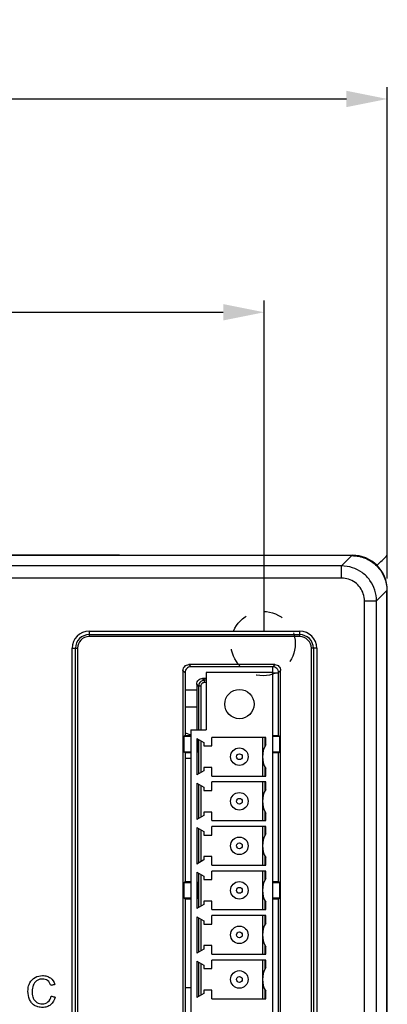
# Model space of a CAD drawing. Header units: millimetres. Extents: x -641 to 119, y -160 to 916.
# Tile 57 of 64: x -372 to -341, y 495 to 579. Entities that reach past the tile are written whole.
import ezdxf

# ---------------------------------------------------------------- set-up
doc = ezdxf.new("R2010")
doc.units = ezdxf.units.MM
doc.header["$LTSCALE"] = 32.67
doc.header["$PDMODE"] = 3
doc.header["$PDSIZE"] = 0.3125
doc.linetypes.add('HIDDEN', pattern=[0.2, 0.1, -0.1])
doc.layers.get('0').update_dxf_attribs({"linetype": 'CONTINUOUS'})
doc.layers.get('Defpoints').update_dxf_attribs({"linetype": 'CONTINUOUS'})
doc.layers.add('02___PRT_ALL_AXES', color=7, linetype='CONTINUOUS')
doc.layers.add('03___PRT_ALL_CURVES', color=7, linetype='CONTINUOUS')
doc.styles.get("Standard").update_dxf_attribs({"font": 'txt', "width": 0.7})
doc.dimstyles.new('DIMSTYLE_1', dxfattribs={"dimtxt": 5, "dimasz": 0.1875, "dimexe": 0.18, "dimexo": 0.0625, "dimgap": 0.09, "dimtad": 1, "dimdsep": 46, "dimtxsty": 'Standard', "dimblk": '_FILLED', "dimblk1": '_FILLED', "dimblk2": '_FILLED', "dimcen": 0.09, "dimadec": 0, "dimazin": 0, "dimtp": 0.01, "dimtm": 0.01, "dimtfac": 1, "dimtofl": 0, "dimtmove": 0, "dimatfit": 3, "dimldrblk": '_FILLED', "dimfxl": 0, "dimtolj": 1, "dimarcsym": 0})

# ---------------------------------------------------------------- blocks, each defined once
blk = doc.blocks.new('_FILLED')
at = {"color": 0, "linetype": 'ByBlock'}
blk.add_solid([(0, 0), (-1, 0.2), (-1, -0.2)], dxfattribs=at)
blk = doc.blocks.new('*D7')
at = {"color": 0, "linetype": 'Continuous', "lineweight": -2}
for p, q in [((-442.347, 526.6), (-442.347, 554.879)), ((-351.183, 526.536), (-351.183, 554.879)), ((-438.847, 553.879), (-354.683, 553.879))]:
    blk.add_line(p, q, dxfattribs=at)
at = {"layer": 'Defpoints', "color": 0, "linetype": 'Continuous', "lineweight": 0}
for p in [(-351.183, 553.879), (-442.347, 525.6), (-351.183, 525.536)]:
    blk.add_point(p, dxfattribs=at)
at = {"color": 0, "linetype": 'Continuous', "lineweight": -2, "xscale": 3.5, "yscale": 3.5, "zscale": 3.5, "rotation": 180}
blk.add_blockref('_FILLED', (-442.347, 553.879), dxfattribs=at)
at = {"color": 0, "linetype": 'Continuous', "lineweight": -2, "xscale": 3.5, "yscale": 3.5, "zscale": 3.5}
blk.add_blockref('_FILLED', (-351.183, 553.879), dxfattribs=at)
at = {"color": 0, "linetype": 'Continuous', "insert": (-396.765, 557.379), "char_height": 5, "attachment_point": 5}
blk.add_mtext('\\A1;91.16(3.58)', dxfattribs=at)
blk = doc.blocks.new('*D8')
at = {"color": 0, "linetype": 'Continuous', "lineweight": -2}
for p, q in [((-450.647, 529.729), (-450.647, 573.126)), ((-340.647, 531.1), (-340.647, 573.126)), ((-447.147, 572.126), (-344.147, 572.126))]:
    blk.add_line(p, q, dxfattribs=at)
at = {"layer": 'Defpoints', "color": 0, "linetype": 'Continuous', "lineweight": 0}
for p in [(-340.647, 572.126), (-340.647, 530.1), (-450.647, 528.729)]:
    blk.add_point(p, dxfattribs=at)
at = {"color": 0, "linetype": 'Continuous', "lineweight": -2, "xscale": 3.5, "yscale": 3.5, "zscale": 3.5, "rotation": 180}
blk.add_blockref('_FILLED', (-450.647, 572.126), dxfattribs=at)
at = {"color": 0, "linetype": 'Continuous', "lineweight": -2, "xscale": 3.5, "yscale": 3.5, "zscale": 3.5}
blk.add_blockref('_FILLED', (-340.647, 572.126), dxfattribs=at)
at = {"color": 0, "linetype": 'Continuous', "insert": (-395.647, 575.626), "char_height": 5, "attachment_point": 5}
blk.add_mtext('\\A1;110(4.33)', dxfattribs=at)

msp = doc.modelspace()

# ---------------------------------------------------------------- linework, layer by layer
at = {"color": 7, "linetype": 'Continuous'}
for p, q in [((-343.676, 533.062), (-431.814, 533.062)), ((-402.147, 533.1), (-343.647, 533.1)), ((-378.744, 533.138), (-363.544, 533.138)), ((-344.558, 532.18), (-343.676, 533.062)), ((-344.558, 532.18), (-372.797, 532.18)), ((-344.558, 531.136), (-344.558, 532.18)), ((-344.558, 531.136), (-372.948, 531.136)), ((-341.561, 529.183), (-340.679, 530.065)), ((-340.679, 291.129), (-340.679, 530.065)), ((-340.647, 291.1), (-340.647, 530.1)), ((-342.605, 292.011), (-342.605, 529.183)), ((-342.605, 529.183), (-341.561, 529.183)), ((-341.561, 292.011), (-341.561, 529.183)), ((-366.144, 526.607), (-366.144, 526.136)), ((-366.144, 526.607), (-348.144, 526.607)), ((-348.144, 526.607), (-348.144, 526.136)), ((-366.144, 526.307), (-348.144, 526.307)), ((-348.144, 526.136), (-366.144, 526.136)), ((-367.615, 295.936), (-367.615, 525.136)), ((-367.615, 525.136), (-367.144, 525.136)), ((-367.315, 295.936), (-367.315, 525.136)), ((-367.144, 525.136), (-367.144, 295.936)), ((-347.144, 295.936), (-347.144, 525.136)), ((-346.674, 525.136), (-347.144, 525.136)), ((-346.973, 525.136), (-346.973, 295.936)), ((-346.674, 525.136), (-346.674, 295.936)), ((-358.122, 523.237), (-358.122, 485.623)), ((-358.122, 523.237), (-357.947, 523.062)), ((-357.947, 523.062), (-357.947, 517.68)), ((-357.624, 523.735), (-357.449, 523.56)), ((-350.27, 523.735), (-357.624, 523.735)), ((-350.445, 523.56), (-357.449, 523.56)), ((-356.147, 523.06), (-356.147, 518.16)), ((-350.447, 523.06), (-356.147, 523.06)), ((-350.447, 485.3), (-350.447, 523.56)), ((-350.27, 523.735), (-350.445, 523.56)), ((-349.772, 523.237), (-349.947, 523.062)), ((-349.947, 517.68), (-349.947, 523.062)), ((-349.772, 485.623), (-349.772, 523.237)), ((-356.29, 522.401), (-356.449, 522.56)), ((-356.147, 522.56), (-356.449, 522.56)), ((-356.29, 522.202), (-356.29, 522.401)), ((-356.147, 522.401), (-356.29, 522.401)), ((-356.147, 522.202), (-356.29, 522.202)), ((-349.947, 523), (-350.447, 523)), ((-356.947, 521.557), (-357.947, 521.557)), ((-356.947, 522.062), (-356.947, 518.16)), ((-356.788, 521.903), (-356.947, 522.062)), ((-356.788, 521.903), (-356.788, 518.16)), ((-356.589, 521.903), (-356.788, 521.903)), ((-356.589, 521.903), (-356.589, 518.16)), ((-356.947, 520.113), (-357.947, 520.113)), ((-357.447, 518.16), (-357.447, 490.7)), ((-357.447, 518.16), (-356.147, 518.16)), ((-357.947, 517.68), (-358.016, 517.611)), ((-358.016, 516.249), (-358.016, 517.611)), ((-358.016, 517.611), (-357.447, 517.601)), ((-357.947, 517.9), (-357.447, 517.738)), ((-357.947, 517.68), (-357.447, 517.68)), ((-356.947, 517.416), (-356.947, 514.302)), ((-356.947, 517.416), (-356.347, 517.07)), ((-356.858, 516.269), (-356.858, 517.365)), ((-356.788, 517.324), (-356.788, 514.393)), ((-356.589, 517.209), (-356.589, 514.508)), ((-355.647, 516.78), (-355.647, 517.51)), ((-351.047, 517.51), (-355.647, 517.51)), ((-351.305, 515.976), (-351.305, 517.51)), ((-351.106, 516.729), (-351.106, 517.51)), ((-351.047, 516.87), (-351.047, 517.51)), ((-350.447, 517.68), (-349.947, 517.68)), ((-350.447, 517.601), (-349.878, 517.611)), ((-349.947, 517.68), (-349.878, 517.611)), ((-349.878, 517.611), (-349.878, 516.249)), ((-356.347, 517.07), (-356.347, 516.78)), ((-356.347, 516.78), (-355.647, 516.78)), ((-357.447, 516.258), (-358.016, 516.249)), ((-357.947, 516.18), (-358.016, 516.249)), ((-357.947, 516.18), (-357.947, 505.18)), ((-357.447, 516.18), (-357.947, 516.18)), ((-356.858, 516.269), (-356.947, 516.18)), ((-356.858, 516.269), (-356.947, 516.267)), ((-351.305, 514.21), (-351.305, 515.743)), ((-349.878, 516.249), (-350.447, 516.258)), ((-349.947, 516.18), (-350.447, 516.18)), ((-349.947, 516.18), (-349.878, 516.249)), ((-349.947, 505.18), (-349.947, 516.18)), ((-356.347, 514.648), (-356.947, 514.302)), ((-356.347, 514.94), (-356.347, 514.648)), ((-355.647, 514.94), (-356.347, 514.94)), ((-355.647, 514.21), (-355.647, 514.94)), ((-351.106, 514.21), (-351.106, 514.99)), ((-351.047, 514.21), (-351.047, 514.85)), ((-355.647, 514.21), (-351.047, 514.21)), ((-356.947, 513.606), (-356.947, 510.492)), ((-356.947, 513.606), (-356.347, 513.26)), ((-356.788, 513.514), (-356.788, 510.583)), ((-356.589, 513.399), (-356.589, 510.698)), ((-356.347, 513.26), (-356.347, 512.97)), ((-356.347, 512.97), (-355.647, 512.97)), ((-355.647, 512.97), (-355.647, 513.7)), ((-351.047, 513.7), (-355.647, 513.7)), ((-351.305, 512.166), (-351.305, 513.7)), ((-351.106, 512.919), (-351.106, 513.7)), ((-351.047, 513.06), (-351.047, 513.7)), ((-351.305, 510.4), (-351.305, 511.933)), ((-356.347, 510.838), (-356.947, 510.492)), ((-356.347, 511.13), (-356.347, 510.838)), ((-355.647, 511.13), (-356.347, 511.13)), ((-355.647, 510.4), (-355.647, 511.13)), ((-351.106, 510.4), (-351.106, 511.18)), ((-351.047, 510.4), (-351.047, 511.04)), ((-356.947, 509.796), (-356.947, 506.682)), ((-356.947, 509.796), (-356.347, 509.45)), ((-356.788, 509.704), (-356.788, 506.773)), ((-356.589, 509.589), (-356.589, 506.888)), ((-355.647, 510.4), (-351.047, 510.4)), ((-355.647, 509.16), (-355.647, 509.89)), ((-351.047, 509.89), (-355.647, 509.89)), ((-351.305, 508.356), (-351.305, 509.89)), ((-351.106, 509.109), (-351.106, 509.89)), ((-351.047, 509.25), (-351.047, 509.89)), ((-356.347, 509.45), (-356.347, 509.16)), ((-356.347, 509.16), (-355.647, 509.16)), ((-351.305, 506.59), (-351.305, 508.123)), ((-356.347, 507.32), (-356.347, 507.028)), ((-355.647, 507.32), (-356.347, 507.32)), ((-355.647, 506.59), (-355.647, 507.32)), ((-351.106, 506.59), (-351.106, 507.37)), ((-351.047, 506.59), (-351.047, 507.23)), ((-356.347, 507.028), (-356.947, 506.682)), ((-355.647, 506.59), (-351.047, 506.59)), ((-356.947, 505.986), (-356.947, 502.872)), ((-356.947, 505.986), (-356.347, 505.64)), ((-356.788, 505.894), (-356.788, 502.963)), ((-356.589, 505.779), (-356.589, 503.078)), ((-356.347, 505.64), (-356.347, 505.35)), ((-355.647, 505.35), (-355.647, 506.08)), ((-351.047, 506.08), (-355.647, 506.08)), ((-351.305, 504.546), (-351.305, 506.08)), ((-351.106, 505.299), (-351.106, 506.08)), ((-351.047, 505.44), (-351.047, 506.08)), ((-357.947, 505.18), (-358.016, 505.111)), ((-358.016, 503.749), (-358.016, 505.111)), ((-358.016, 505.111), (-357.447, 505.101)), ((-357.947, 505.18), (-357.447, 505.18)), ((-356.947, 505.18), (-356.858, 505.091)), ((-356.947, 505.092), (-356.858, 505.091)), ((-356.858, 503.769), (-356.858, 505.091)), ((-356.347, 505.35), (-355.647, 505.35)), ((-350.447, 505.18), (-349.947, 505.18)), ((-350.447, 505.101), (-349.878, 505.111)), ((-349.947, 505.18), (-349.878, 505.111)), ((-349.878, 505.111), (-349.878, 503.749)), ((-357.447, 503.758), (-358.016, 503.749)), ((-357.947, 503.68), (-358.016, 503.749)), ((-357.947, 503.68), (-357.947, 492.68)), ((-357.447, 503.68), (-357.947, 503.68)), ((-356.858, 503.769), (-356.947, 503.68)), ((-356.858, 503.769), (-356.947, 503.767)), ((-351.305, 502.78), (-351.305, 504.313)), ((-349.878, 503.749), (-350.447, 503.758)), ((-349.947, 503.68), (-350.447, 503.68)), ((-349.947, 503.68), (-349.878, 503.749)), ((-349.947, 492.68), (-349.947, 503.68)), ((-356.347, 503.218), (-356.947, 502.872)), ((-356.347, 503.51), (-356.347, 503.218)), ((-355.647, 503.51), (-356.347, 503.51)), ((-355.647, 502.78), (-355.647, 503.51)), ((-351.106, 502.78), (-351.106, 503.56)), ((-351.047, 502.78), (-351.047, 503.42)), ((-356.947, 502.176), (-356.947, 499.062)), ((-356.947, 502.176), (-356.347, 501.83)), ((-356.788, 502.084), (-356.788, 499.153)), ((-355.647, 502.78), (-351.047, 502.78)), ((-355.647, 501.54), (-355.647, 502.27)), ((-351.047, 502.27), (-355.647, 502.27)), ((-351.305, 500.736), (-351.305, 502.27)), ((-351.106, 501.489), (-351.106, 502.27)), ((-351.047, 501.63), (-351.047, 502.27)), ((-356.589, 501.969), (-356.589, 499.268)), ((-356.347, 501.83), (-356.347, 501.54)), ((-356.347, 501.54), (-355.647, 501.54)), ((-351.305, 498.97), (-351.305, 500.503)), ((-356.347, 499.7), (-356.347, 499.408)), ((-355.647, 499.7), (-356.347, 499.7)), ((-355.647, 498.97), (-355.647, 499.7)), ((-351.106, 498.97), (-351.106, 499.75)), ((-351.047, 498.97), (-351.047, 499.61)), ((-356.347, 499.408), (-356.947, 499.062)), ((-355.647, 498.97), (-351.047, 498.97)), ((-356.947, 498.366), (-356.947, 495.252)), ((-356.947, 498.366), (-356.347, 498.02)), ((-356.788, 498.274), (-356.788, 495.343)), ((-356.589, 498.159), (-356.589, 495.458)), ((-356.347, 498.02), (-356.347, 497.73)), ((-355.647, 497.73), (-355.647, 498.46)), ((-351.047, 498.46), (-355.647, 498.46)), ((-351.305, 496.926), (-351.305, 498.46)), ((-351.106, 497.679), (-351.106, 498.46)), ((-351.047, 497.82), (-351.047, 498.46)), ((-356.347, 497.73), (-355.647, 497.73)), ((-351.305, 495.16), (-351.305, 496.693)), ((-356.347, 495.598), (-356.947, 495.252)), ((-356.347, 495.89), (-356.347, 495.598)), ((-355.647, 495.89), (-356.347, 495.89)), ((-355.647, 495.16), (-355.647, 495.89)), ((-351.106, 495.16), (-351.106, 495.94)), ((-351.047, 495.16), (-351.047, 495.8)), ((-355.647, 495.16), (-351.047, 495.16))]:
    msp.add_line(p, q, dxfattribs=at)
at = {"color": 7, "linetype": 'HIDDEN', "ltscale": 0.5}
msp.add_circle((-351.273, 525.536), 2.75, dxfattribs=at)
at = {"color": 7, "linetype": 'Continuous'}
for centre, radius in [((-353.297, 515.86), 0.75), ((-353.297, 515.86), 0.25), ((-353.297, 512.05), 0.75), ((-353.297, 512.05), 0.25), ((-353.297, 508.24), 0.75), ((-353.297, 508.24), 0.25), ((-353.297, 504.43), 0.75), ((-353.297, 504.43), 0.25), ((-353.297, 500.62), 0.75), ((-353.297, 500.62), 0.25), ((-353.297, 496.81), 0.75), ((-353.297, 496.81), 0.25)]:
    msp.add_circle(centre, radius, dxfattribs=at)
for centre, radius, start, end in [((-343.647, 530.1), 3, 0, 90), ((-366.144, 525.136), 1.471, 90, 180), ((-348.144, 525.136), 1.471, 0, 90), ((-366.144, 525.136), 1.171, 90, 180), ((-366.144, 525.136), 1, 90, 180), ((-348.144, 525.136), 1.171, 0, 90), ((-348.144, 525.136), 1, 0, 90), ((-349.321, 515.86), 2, 149.66865, 210.33135), ((-349.321, 512.05), 2, 149.66865, 210.33135), ((-349.321, 508.24), 2, 149.66865, 210.33135), ((-349.321, 504.43), 2, 149.66865, 210.33135), ((-349.321, 500.62), 2, 149.66865, 210.33135), ((-349.321, 496.81), 2, 149.66865, 210.33135)]:
    msp.add_arc(centre, radius, start, end, dxfattribs=at)
for points, start_tangent, end_tangent in [([(-343.676, 533.062), (-343.092, 533.004), (-342.529, 532.834), (-342.011, 532.557), (-341.557, 532.184), (-341.184, 531.73), (-340.907, 531.212), (-340.737, 530.649), (-340.679, 530.065)], (1, 0), (0, -1)), ([(-341.561, 529.183), (-341.708, 530.108), (-342.133, 530.943), (-342.796, 531.606), (-343.632, 532.032), (-344.558, 532.18)], (-0.000632, 1), (-1, 0.000637)), ([(-342.605, 529.183), (-342.7, 529.785), (-342.977, 530.33), (-343.41, 530.764), (-343.957, 531.041), (-344.558, 531.136)], (-0.000672, 1), (-1, 0.00056)), ([(-358.122, 523.237), (-358.084, 523.428), (-357.976, 523.589), (-357.815, 523.697), (-357.624, 523.735)], (0, 1), (1, 0)), ([(-357.449, 523.56), (-357.64, 523.522), (-357.801, 523.414), (-357.909, 523.253), (-357.947, 523.062)], (-1, 0), (0, -1)), ([(-350.005, 523.294), (-350.093, 523.414), (-350.254, 523.522), (-350.445, 523.56)], (-0.466377, 0.884586), (-1, 0)), ([(-350.27, 523.735), (-350.079, 523.697), (-349.918, 523.589), (-349.81, 523.428), (-349.772, 523.237)], (1, 0), (0, -1)), ([(-349.947, 523.062), (-349.985, 523.253), (-350.005, 523.294)], (0, 1), (-0.466377, 0.884586)), ([(-356.947, 522.062), (-356.909, 522.253), (-356.801, 522.414), (-356.64, 522.522), (-356.449, 522.56)], (0, 1), (1, 0)), ([(-356.29, 522.401), (-356.387, 522.391), (-356.491, 522.358), (-356.595, 522.296), (-356.69, 522.198), (-356.761, 522.065), (-356.788, 521.903)], (-0.999996, -0.002998), (-0.003035, -0.999995)), ([(-356.29, 522.202), (-356.348, 522.196), (-356.411, 522.176), (-356.473, 522.139), (-356.53, 522.08), (-356.573, 522), (-356.589, 521.903)], (-1, 0.000052), (-0.000051, -1)), ([(-371.325, 496.251, 102.102), (-371.222, 496.515, 102.102), (-370.774, 496.981, 102.102), (-370.134, 497.14, 102.102), (-369.77, 497.089, 102.102), (-369.468, 496.939, 102.102), (-369.092, 496.373, 102.102)], (0.259277, 0.965803), (0.279843, -0.960046)), ([(-369.048, 495.296, 102.102), (-369.443, 494.642, 102.102), (-369.76, 494.473, 102.102), (-370.14, 494.417, 102.102), (-370.527, 494.46, 102.102), (-370.834, 494.59, 102.102), (-371.069, 494.802, 102.102), (-371.24, 495.092, 102.102), (-371.38, 495.798, 102.102), (-371.325, 496.251, 102.102)], (-0.247884, -0.96879), (0.259277, 0.965803)), ([(-369.434, 496.292, 102.102), (-369.701, 496.711, 102.102), (-369.899, 496.809, 102.102), (-370.141, 496.842, 102.102), (-370.421, 496.805, 102.102), (-370.651, 496.696, 102.102), (-370.938, 496.305, 102.102), (-371.021, 495.8, 102.102), (-370.954, 495.293, 102.102)], (-0.304403, 0.952543), (0.320985, -0.947084)), ([(-369.092, 496.373, 102.102), (-369.146, 496.36, 102.102), (-369.434, 496.292, 102.102)], (-0.973069, -0.230515), (-0.973069, -0.230515)), ([(-370.954, 495.293, 102.102), (-370.923, 495.213, 102.102), (-370.618, 494.838, 102.102), (-370.169, 494.714, 102.102), (-369.671, 494.883, 102.102), (-369.395, 495.384, 102.102)], (0.320985, -0.947084), (0.212019, 0.977265)), ([(-369.395, 495.384, 102.102), (-369.341, 495.371, 102.102), (-369.048, 495.296, 102.102)], (0.969345, -0.245702), (0.969345, -0.245702))]:
    msp.add_spline(points, degree=3, dxfattribs=dict(at, start_tangent=start_tangent, end_tangent=end_tangent))
at = {"layer": '02___PRT_ALL_AXES', "color": 7, "linetype": 'Continuous'}
for p, q in [((-357.947, 515.75), (-357.447, 515.75)), ((-357.947, 496.13), (-357.447, 496.13))]:
    msp.add_line(p, q, dxfattribs=at)
msp.add_circle((-353.297, 520.36), 1.25, dxfattribs=at)
at = {"layer": '03___PRT_ALL_CURVES', "color": 40, "linetype": 'Continuous', "start_tangent": (0.334965, 0.334965, 0.880679), "end_tangent": (0.342678, 0.342678, 0.874725)}
msp.add_spline([(-341.529, 532.218, -4.683), (-340.647, 533.1, -2.398)], degree=3, dxfattribs=at)

# ---------------------------------------------------------------- dimensions: what is measured, and where the dimension line sits
at = {"color": 7, "linetype": 'Continuous'}
for base, p1, p2, text, picture, middle in [((-340.647, 572.126), (-450.647, 528.729), (-340.647, 530.1), '<>(4.33)', '*D8', (-395.647, 575.626)), ((-351.183, 553.879), (-442.347, 525.6), (-351.183, 525.536), '<>(3.58)', '*D7', (-396.765, 557.379))]:
    dim = msp.add_linear_dim(base=base, p1=p1, p2=p2, text=text, dimstyle='DIMSTYLE_1', override={"dimasz": 3.5, "dimexe": 1, "dimexo": 1, "dimgap": 1}, dxfattribs=at)
    dim.commit()
    dim.dimension.update_dxf_attribs({"geometry": picture, "text_midpoint": middle})

doc.saveas('drawing.dxf')
